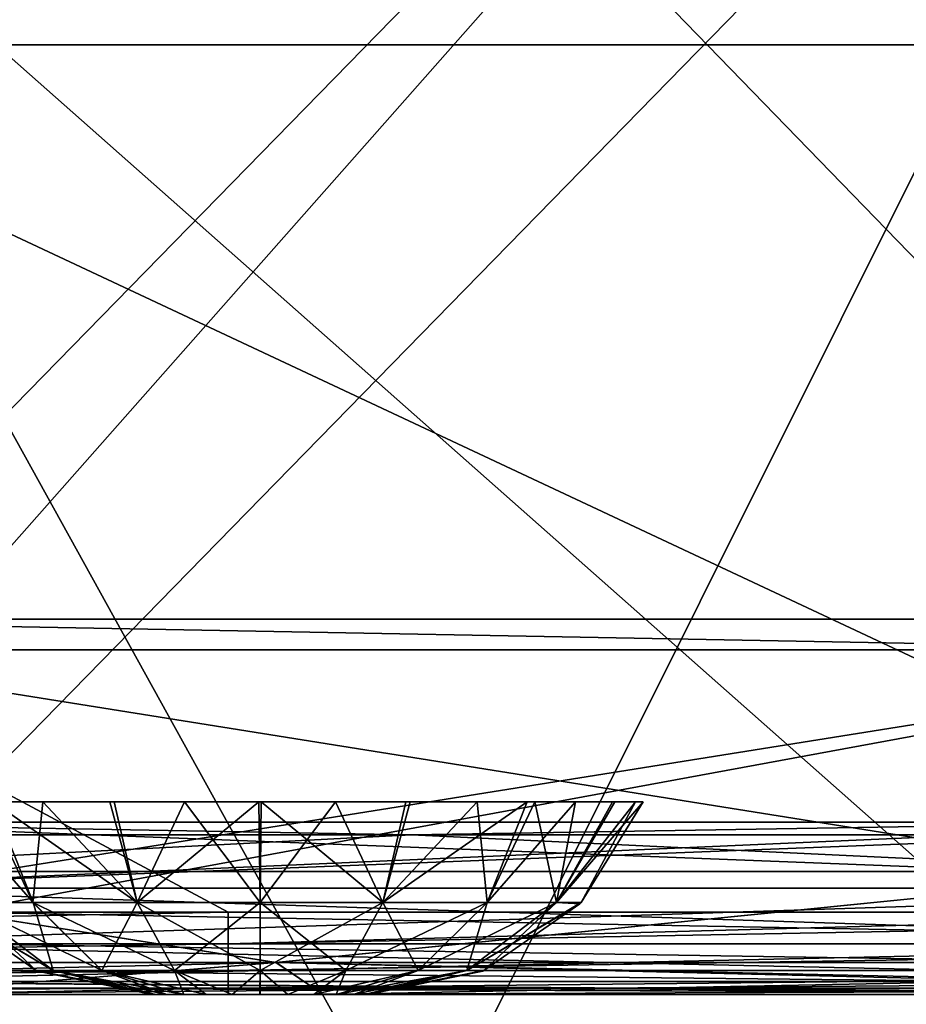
# Model space of a CAD drawing. Header units: millimetres. Extents: x -125 to 125, y -5 to 106.
# Tile 35 of 206: x -84.14 to -79, y -2.06 to 3.66. Entities that reach past the tile are written whole.
import ezdxf

# ---------------------------------------------------------------- set-up
doc = ezdxf.new("R2010")
doc.units = ezdxf.units.MM
doc.header["$LTSCALE"] = 65.185185
for name, color, linetype in [('109', 7, 'CONTINUOUS'), ('110', 7, 'CONTINUOUS'), ('2', 7, 'CONTINUOUS'), ('21', 7, 'CONTINUOUS'), ('213', 7, 'CONTINUOUS'), ('214', 7, 'CONTINUOUS'), ('215', 7, 'CONTINUOUS'), ('244', 7, 'CONTINUOUS'), ('248', 7, 'CONTINUOUS'), ('250', 7, 'CONTINUOUS'), ('251', 7, 'CONTINUOUS'), ('252', 7, 'CONTINUOUS'), ('253', 7, 'CONTINUOUS'), ('254', 7, 'CONTINUOUS'), ('28', 7, 'CONTINUOUS'), ('29', 7, 'CONTINUOUS'), ('37', 7, 'CONTINUOUS'), ('68', 7, 'CONTINUOUS'), ('71', 7, 'CONTINUOUS'), ('76', 7, 'CONTINUOUS'), ('77', 7, 'CONTINUOUS'), ('82', 7, 'CONTINUOUS')]:
    doc.layers.add(name, color=color, linetype=linetype)

msp = doc.modelspace()

# ---------------------------------------------------------------- linework, layer by layer
at = {"layer": '109', "linetype": 'CONTINUOUS'}
for points in [[(-76.9221, 0.1774, -49.9985), (-86.5374, 0.1774, -49.9985), (-86.4779, 10.0268, -49.9125), (-76.9221, 0.1774, -49.9985)], [(-76.8692, 10.0268, -49.9125), (-76.9221, 0.1774, -49.9985), (-86.4779, 10.0268, -49.9125), (-76.8692, 10.0268, -49.9125)], [(-76.9231, 0, -50), (-86.5385, 0, -50), (-86.5374, 0.1774, -49.9985), (-76.9231, 0, -50)], [(-76.9221, 0.1774, -49.9985), (-76.9231, 0, -50), (-86.5374, 0.1774, -49.9985), (-76.9221, 0.1774, -49.9985)]]:
    msp.add_3dface(points, dxfattribs=at)
at = {"layer": '110', "linetype": 'CONTINUOUS'}
for points in [[(-86.5374, 0.1774, 49.9985), (-76.9221, 0.1774, 49.9985), (-86.4779, 10.0268, 49.9125), (-86.5374, 0.1774, 49.9985)], [(-86.4779, 10.0268, 49.9125), (-76.9221, 0.1774, 49.9985), (-76.8692, 10.0268, 49.9125), (-86.4779, 10.0268, 49.9125)], [(-86.5385, 0, 50), (-76.9231, 0, 50), (-86.5374, 0.1774, 49.9985), (-86.5385, 0, 50)], [(-86.5374, 0.1774, 49.9985), (-76.9231, 0, 50), (-76.9221, 0.1774, 49.9985), (-86.5374, 0.1774, 49.9985)]]:
    msp.add_3dface(points, dxfattribs=at)
at = {"layer": '2', "linetype": 'CONTINUOUS'}
for points in [[(-85.7769, -1.5218, 49.8336), (-92.7853, -1.7064, 49.7895), (-82.9356, -1.5218, 49.8336), (-85.7769, -1.5218, 49.8336)], [(-82.9356, -1.5218, 49.8336), (-92.7853, -1.7064, 49.7895), (-82.9356, -1.7064, 49.7895), (-82.9356, -1.5218, 49.8336)], [(-76.2462, -1.5218, 49.8336), (-82.9356, -1.7064, 49.7895), (-73.0858, -1.5218, 49.8336), (-76.2462, -1.5218, 49.8336)], [(-82.9356, -1.5218, 49.8336), (-82.9356, -1.7064, 49.7895), (-76.2462, -1.5218, 49.8336), (-82.9356, -1.5218, 49.8336)], [(-73.0858, -1.5218, 49.8336), (-82.9356, -1.7064, 49.7895), (-73.0858, -1.7064, 49.7895), (-73.0858, -1.5218, 49.8336)], [(-82.9356, -1.7064, 49.7895), (-92.7853, -1.8612, 49.6798), (-82.9356, -1.8612, 49.6798), (-82.9356, -1.7064, 49.7895)], [(-92.7853, -1.7064, 49.7895), (-92.7853, -1.8612, 49.6798), (-82.9356, -1.7064, 49.7895), (-92.7853, -1.7064, 49.7895)], [(-73.0858, -1.7064, 49.7895), (-82.9356, -1.8612, 49.6798), (-73.0858, -1.8612, 49.6798), (-73.0858, -1.7064, 49.7895)], [(-82.9356, -1.7064, 49.7895), (-82.9356, -1.8612, 49.6798), (-73.0858, -1.7064, 49.7895), (-82.9356, -1.7064, 49.7895)], [(-92.7853, -1.8612, 49.6798), (-92.7853, -1.964, 49.5203), (-82.9356, -1.8612, 49.6798), (-92.7853, -1.8612, 49.6798)], [(-82.9356, -1.8612, 49.6798), (-92.7853, -1.964, 49.5203), (-82.9356, -1.964, 49.5203), (-82.9356, -1.8612, 49.6798)], [(-82.9356, -1.8612, 49.6798), (-82.9356, -1.964, 49.5203), (-73.0858, -1.8612, 49.6798), (-82.9356, -1.8612, 49.6798)], [(-73.0858, -1.8612, 49.6798), (-82.9356, -1.964, 49.5203), (-73.0858, -1.964, 49.5203), (-73.0858, -1.8612, 49.6798)], [(-92.7853, -2, 49.334), (-84.9447, -2, 49.334), (-82.9356, -1.964, 49.5203), (-92.7853, -2, 49.334)], [(-92.7853, -1.964, 49.5203), (-92.7853, -2, 49.334), (-82.9356, -1.964, 49.5203), (-92.7853, -1.964, 49.5203)], [(-82.9356, -1.964, 49.5203), (-84.9447, -2, 49.334), (-82.9356, -2, 49.334), (-82.9356, -1.964, 49.5203)], [(-82.9356, -1.964, 49.5203), (-82.9356, -2, 49.334), (-73.0858, -1.964, 49.5203), (-82.9356, -1.964, 49.5203)], [(-82.9356, -2, 49.334), (-75.095, -2, 49.334), (-73.0858, -1.964, 49.5203), (-82.9356, -2, 49.334)]]:
    msp.add_3dface(points, dxfattribs=at)
at = {"layer": '21', "linetype": 'CONTINUOUS'}
for points in [[(-82.6573, -1.8146, 46.6479), (-92.3815, -1.8146, 46.712), (-85.9972, -1.2857, 45.8644), (-82.6573, -1.8146, 46.6479)], [(-77.3976, -1.2857, 45.8115), (-82.6573, -1.8146, 46.6479), (-85.9972, -1.2857, 45.8644), (-77.3976, -1.2857, 45.8115)], [(-72.933, -1.8146, 46.5909), (-82.6573, -1.8146, 46.6479), (-77.3976, -1.2857, 45.8115), (-72.933, -1.8146, 46.5909)], [(-92.3815, -1.8146, 46.712), (-82.6573, -1.8146, 46.6479), (-90.4895, -2, 47.6439), (-92.3815, -1.8146, 46.712)], [(-90.4895, -2, 47.6439), (-82.6573, -1.8146, 46.6479), (-84.9448, -2, 47.6073), (-90.4895, -2, 47.6439)], [(-84.9448, -2, 47.6073), (-82.6573, -1.8146, 46.6479), (-82.3844, -2, 47.5911), (-84.9448, -2, 47.6073)], [(-82.6573, -1.8146, 46.6479), (-72.933, -1.8146, 46.5909), (-82.3844, -2, 47.5911), (-82.6573, -1.8146, 46.6479)], [(-82.3844, -2, 47.5911), (-72.933, -1.8146, 46.5909), (-75.095, -2, 47.5479), (-82.3844, -2, 47.5911)]]:
    msp.add_3dface(points, dxfattribs=at)
at = {"layer": '213', "linetype": 'CONTINUOUS'}
for points in [[(-83.3542, -2, -4.088), (-83.3756, -2, -4.25), (-82.1459, -2, -4.0876), (-83.3542, -2, -4.088)], [(-83.3756, -2, -4.25), (-82.1244, -2, -4.25), (-82.1459, -2, -4.0876), (-83.3756, -2, -4.25)], [(-83.3541, -2, -4.4124), (-82.1244, -2, -4.25), (-83.3756, -2, -4.25), (-83.3541, -2, -4.4124)], [(-83.2917, -2, -3.9372), (-83.3542, -2, -4.088), (-82.1459, -2, -4.0876), (-83.2917, -2, -3.9372)], [(-82.2083, -2, -4.5628), (-82.1458, -2, -4.412), (-83.3541, -2, -4.4124), (-82.2083, -2, -4.5628)], [(-83.2914, -2, -4.5634), (-82.2083, -2, -4.5628), (-83.3541, -2, -4.4124), (-83.2914, -2, -4.5634)], [(-82.1458, -2, -4.412), (-82.1244, -2, -4.25), (-83.3541, -2, -4.4124), (-82.1458, -2, -4.412)], [(-83.1923, -2, -3.8077), (-83.2917, -2, -3.9372), (-82.2086, -2, -3.9366), (-83.1923, -2, -3.8077)], [(-82.2086, -2, -3.9366), (-83.2917, -2, -3.9372), (-82.1459, -2, -4.0876), (-82.2086, -2, -3.9366)], [(-83.192, -2, -4.6927), (-82.3077, -2, -4.6923), (-83.2914, -2, -4.5634), (-83.192, -2, -4.6927)], [(-82.3077, -2, -4.6923), (-82.2083, -2, -4.5628), (-83.2914, -2, -4.5634), (-82.3077, -2, -4.6923)], [(-83.0629, -2, -3.7083), (-83.1923, -2, -3.8077), (-82.308, -2, -3.8073), (-83.0629, -2, -3.7083)], [(-82.308, -2, -3.8073), (-83.1923, -2, -3.8077), (-82.2086, -2, -3.9366), (-82.308, -2, -3.8073)], [(-83.0627, -2, -4.7918), (-82.4371, -2, -4.7917), (-83.192, -2, -4.6927), (-83.0627, -2, -4.7918)], [(-82.4371, -2, -4.7917), (-82.3077, -2, -4.6923), (-83.192, -2, -4.6927), (-82.4371, -2, -4.7917)], [(-82.912, -2, -3.6458), (-83.0629, -2, -3.7083), (-82.4373, -2, -3.7082), (-82.912, -2, -3.6458)], [(-82.4373, -2, -3.7082), (-83.0629, -2, -3.7083), (-82.308, -2, -3.8073), (-82.4373, -2, -3.7082)], [(-82.912, -2, -4.8542), (-82.588, -2, -4.8542), (-83.0627, -2, -4.7918), (-82.912, -2, -4.8542)], [(-82.588, -2, -4.8542), (-82.4371, -2, -4.7917), (-83.0627, -2, -4.7918), (-82.588, -2, -4.8542)], [(-82.7501, -2, -4.8756), (-82.588, -2, -4.8542), (-82.912, -2, -4.8542), (-82.7501, -2, -4.8756)], [(-82.588, -2, -3.6458), (-82.912, -2, -3.6458), (-82.4373, -2, -3.7082), (-82.588, -2, -3.6458)], [(-82.7499, -2, -3.6244), (-82.912, -2, -3.6458), (-82.588, -2, -3.6458), (-82.7499, -2, -3.6244)]]:
    msp.add_3dface(points, dxfattribs=at)
at = {"layer": '214', "linetype": 'CONTINUOUS'}
for points in [[(-84.0666, -1.4667, -5.5667), (-84.4703, -1.4667, -4.9626), (-84.5806, -0.8815, -5.5112), (-84.0666, -1.4667, -5.5667)], [(-84.3003, -0.8815, -5.8432), (-84.0666, -1.4667, -5.5667), (-84.5806, -0.8815, -5.5112), (-84.3003, -0.8815, -5.8432)], [(-83.5962, -0.8814, -6.3057), (-83.4626, -1.4667, -5.9703), (-84.3003, -0.8815, -5.8432), (-83.5962, -0.8814, -6.3057)], [(-83.4626, -1.4667, -5.9703), (-84.0666, -1.4667, -5.5667), (-84.3003, -0.8815, -5.8432), (-83.4626, -1.4667, -5.9703)], [(-82.7571, -0.8814, -6.473), (-83.4626, -1.4667, -5.9703), (-83.5962, -0.8814, -6.3057), (-82.7571, -0.8814, -6.473)], [(-82.75, -1.4667, -6.112), (-83.4626, -1.4667, -5.9703), (-82.7571, -0.8814, -6.473), (-82.75, -1.4667, -6.112)], [(-82.3123, -0.8814, -6.4295), (-82.75, -1.4667, -6.112), (-82.7571, -0.8814, -6.473), (-82.3123, -0.8814, -6.4295)], [(-82.0374, -1.4667, -5.9703), (-82.75, -1.4667, -6.112), (-82.3123, -0.8814, -6.4295), (-82.0374, -1.4667, -5.9703)], [(-81.8794, -0.8814, -6.2954), (-82.0374, -1.4667, -5.9703), (-82.3123, -0.8814, -6.4295), (-81.8794, -0.8814, -6.2954)], [(-81.4333, -1.4667, -5.5667), (-82.0374, -1.4667, -5.9703), (-81.4903, -0.8814, -6.0817), (-81.4333, -1.4667, -5.5667)], [(-81.4903, -0.8814, -6.0817), (-82.0374, -1.4667, -5.9703), (-81.8794, -0.8814, -6.2954), (-81.4903, -0.8814, -6.0817)], [(-81.1569, -0.8814, -5.8005), (-81.4333, -1.4667, -5.5667), (-81.4903, -0.8814, -6.0817), (-81.1569, -0.8814, -5.8005)], [(-81.0297, -1.4667, -4.9626), (-81.4333, -1.4667, -5.5667), (-81.1569, -0.8814, -5.8005), (-81.0297, -1.4667, -4.9626)], [(-80.6923, -0.8815, -5.0914), (-81.0297, -1.4667, -4.9626), (-81.1569, -0.8814, -5.8005), (-80.6923, -0.8815, -5.0914)], [(-80.888, -1.4667, -4.25), (-81.0297, -1.4667, -4.9626), (-80.527, -0.8814, -4.25), (-80.888, -1.4667, -4.25)], [(-80.527, -0.8814, -4.25), (-81.0297, -1.4667, -4.9626), (-80.6923, -0.8815, -5.0914), (-80.527, -0.8814, -4.25)], [(-84.4703, -1.4667, -4.9626), (-84.0482, -1.8613, -4.25), (-84.6045, -1.4746, -4.25), (-84.4703, -1.4667, -4.9626)], [(-83.9494, -1.8613, -4.7468), (-84.0482, -1.8613, -4.25), (-84.4703, -1.4667, -4.9626), (-83.9494, -1.8613, -4.7468)], [(-84.0666, -1.4667, -5.5667), (-83.9494, -1.8613, -4.7468), (-84.4703, -1.4667, -4.9626), (-84.0666, -1.4667, -5.5667)], [(-83.668, -1.8613, -5.168), (-83.9494, -1.8613, -4.7468), (-84.0666, -1.4667, -5.5667), (-83.668, -1.8613, -5.168)], [(-83.4626, -1.4667, -5.9703), (-83.668, -1.8613, -5.168), (-84.0666, -1.4667, -5.5667), (-83.4626, -1.4667, -5.9703)], [(-83.2468, -1.8613, -5.4494), (-83.668, -1.8613, -5.168), (-83.4626, -1.4667, -5.9703), (-83.2468, -1.8613, -5.4494)], [(-82.75, -1.4667, -6.112), (-83.2468, -1.8613, -5.4494), (-83.4626, -1.4667, -5.9703), (-82.75, -1.4667, -6.112)], [(-82.75, -1.8613, -5.5482), (-83.2468, -1.8613, -5.4494), (-82.75, -1.4667, -6.112), (-82.75, -1.8613, -5.5482)], [(-82.0374, -1.4667, -5.9703), (-82.75, -1.8613, -5.5482), (-82.75, -1.4667, -6.112), (-82.0374, -1.4667, -5.9703)], [(-82.2532, -1.8613, -5.4494), (-82.75, -1.8613, -5.5482), (-82.0374, -1.4667, -5.9703), (-82.2532, -1.8613, -5.4494)], [(-81.4333, -1.4667, -5.5667), (-82.2532, -1.8613, -5.4494), (-82.0374, -1.4667, -5.9703), (-81.4333, -1.4667, -5.5667)], [(-81.832, -1.8613, -5.168), (-82.2532, -1.8613, -5.4494), (-81.4333, -1.4667, -5.5667), (-81.832, -1.8613, -5.168)], [(-81.0297, -1.4667, -4.9626), (-81.832, -1.8613, -5.168), (-81.4333, -1.4667, -5.5667), (-81.0297, -1.4667, -4.9626)], [(-81.5506, -1.8613, -4.7468), (-81.832, -1.8613, -5.168), (-81.0297, -1.4667, -4.9626), (-81.5506, -1.8613, -4.7468)], [(-80.888, -1.4667, -4.25), (-81.5506, -1.8613, -4.7468), (-81.0297, -1.4667, -4.9626), (-80.888, -1.4667, -4.25)], [(-80.8955, -1.4746, -4.25), (-81.5506, -1.8613, -4.7468), (-80.888, -1.4667, -4.25), (-80.8955, -1.4746, -4.25)], [(-81.4518, -1.8613, -4.25), (-81.5506, -1.8613, -4.7468), (-80.8955, -1.4746, -4.25), (-81.4518, -1.8613, -4.25)], [(-84.0482, -1.8613, -4.25), (-83.9494, -1.8613, -4.7468), (-84.0416, -1.8641, -4.25), (-84.0482, -1.8613, -4.25)], [(-83.9494, -1.8613, -4.7468), (-83.3756, -2, -4.25), (-84.0416, -1.8641, -4.25), (-83.9494, -1.8613, -4.7468)], [(-83.3541, -2, -4.4124), (-83.3756, -2, -4.25), (-83.9494, -1.8613, -4.7468), (-83.3541, -2, -4.4124)], [(-83.668, -1.8613, -5.168), (-83.2914, -2, -4.5634), (-83.9494, -1.8613, -4.7468), (-83.668, -1.8613, -5.168)], [(-83.2914, -2, -4.5634), (-83.3541, -2, -4.4124), (-83.9494, -1.8613, -4.7468), (-83.2914, -2, -4.5634)], [(-83.192, -2, -4.6927), (-83.2914, -2, -4.5634), (-83.668, -1.8613, -5.168), (-83.192, -2, -4.6927)], [(-83.2468, -1.8613, -5.4494), (-83.192, -2, -4.6927), (-83.668, -1.8613, -5.168), (-83.2468, -1.8613, -5.4494)], [(-83.0627, -2, -4.7918), (-83.192, -2, -4.6927), (-83.2468, -1.8613, -5.4494), (-83.0627, -2, -4.7918)], [(-82.75, -1.8613, -5.5482), (-82.912, -2, -4.8542), (-83.2468, -1.8613, -5.4494), (-82.75, -1.8613, -5.5482)], [(-82.912, -2, -4.8542), (-83.0627, -2, -4.7918), (-83.2468, -1.8613, -5.4494), (-82.912, -2, -4.8542)], [(-82.7501, -2, -4.8756), (-82.912, -2, -4.8542), (-82.75, -1.8613, -5.5482), (-82.7501, -2, -4.8756)], [(-82.588, -2, -4.8542), (-82.7501, -2, -4.8756), (-82.75, -1.8613, -5.5482), (-82.588, -2, -4.8542)], [(-82.2532, -1.8613, -5.4494), (-82.588, -2, -4.8542), (-82.75, -1.8613, -5.5482), (-82.2532, -1.8613, -5.4494)], [(-82.4371, -2, -4.7917), (-82.588, -2, -4.8542), (-82.2532, -1.8613, -5.4494), (-82.4371, -2, -4.7917)], [(-81.832, -1.8613, -5.168), (-82.4371, -2, -4.7917), (-82.2532, -1.8613, -5.4494), (-81.832, -1.8613, -5.168)], [(-82.3077, -2, -4.6923), (-82.4371, -2, -4.7917), (-81.832, -1.8613, -5.168), (-82.3077, -2, -4.6923)], [(-81.5506, -1.8613, -4.7468), (-82.3077, -2, -4.6923), (-81.832, -1.8613, -5.168), (-81.5506, -1.8613, -4.7468)], [(-82.2083, -2, -4.5628), (-82.3077, -2, -4.6923), (-81.5506, -1.8613, -4.7468), (-82.2083, -2, -4.5628)], [(-82.1458, -2, -4.412), (-82.2083, -2, -4.5628), (-81.5506, -1.8613, -4.7468), (-82.1458, -2, -4.412)], [(-81.4518, -1.8613, -4.25), (-82.1458, -2, -4.412), (-81.5506, -1.8613, -4.7468), (-81.4518, -1.8613, -4.25)], [(-81.4584, -1.8641, -4.25), (-82.1458, -2, -4.412), (-81.4518, -1.8613, -4.25), (-81.4584, -1.8641, -4.25)], [(-82.1244, -2, -4.25), (-82.1458, -2, -4.412), (-81.4584, -1.8641, -4.25), (-82.1244, -2, -4.25)]]:
    msp.add_3dface(points, dxfattribs=at)
at = {"layer": '215', "linetype": 'CONTINUOUS'}
for points in [[(-84.4704, -1.4666, -3.5374), (-84.0667, -1.4666, -2.9333), (-84.3431, -0.8814, -2.6995), (-84.4704, -1.4666, -3.5374)], [(-84.3431, -0.8814, -2.6995), (-84.0667, -1.4666, -2.9333), (-84.0097, -0.8814, -2.4183), (-84.3431, -0.8814, -2.6995)], [(-84.0667, -1.4666, -2.9333), (-83.4626, -1.4666, -2.5297), (-84.0097, -0.8814, -2.4183), (-84.0667, -1.4666, -2.9333)], [(-84.0097, -0.8814, -2.4183), (-83.4626, -1.4666, -2.5297), (-83.6206, -0.8814, -2.2046), (-84.0097, -0.8814, -2.4183)], [(-83.6206, -0.8814, -2.2046), (-83.4626, -1.4666, -2.5297), (-83.1877, -0.8814, -2.0705), (-83.6206, -0.8814, -2.2046)], [(-83.4626, -1.4666, -2.5297), (-82.75, -1.4666, -2.3879), (-83.1877, -0.8814, -2.0705), (-83.4626, -1.4666, -2.5297)], [(-83.1877, -0.8814, -2.0705), (-82.75, -1.4666, -2.3879), (-82.7429, -0.8814, -2.027), (-83.1877, -0.8814, -2.0705)], [(-82.75, -1.4666, -2.3879), (-82.0374, -1.4666, -2.5296), (-82.7429, -0.8814, -2.027), (-82.75, -1.4666, -2.3879)], [(-82.7429, -0.8814, -2.027), (-82.0374, -1.4666, -2.5296), (-81.9038, -0.8814, -2.1943), (-82.7429, -0.8814, -2.027)], [(-81.9038, -0.8814, -2.1943), (-82.0374, -1.4666, -2.5296), (-81.1997, -0.8815, -2.6568), (-81.9038, -0.8814, -2.1943)], [(-82.0374, -1.4666, -2.5296), (-81.4333, -1.4666, -2.9333), (-81.1997, -0.8815, -2.6568), (-82.0374, -1.4666, -2.5296)], [(-81.4333, -1.4666, -2.9333), (-81.0297, -1.4666, -3.5374), (-80.9194, -0.8815, -2.9888), (-81.4333, -1.4666, -2.9333)], [(-81.1997, -0.8815, -2.6568), (-81.4333, -1.4666, -2.9333), (-80.9194, -0.8815, -2.9888), (-81.1997, -0.8815, -2.6568)], [(-80.7057, -0.8815, -3.3766), (-81.0297, -1.4666, -3.5374), (-80.5719, -0.8815, -3.8052), (-80.7057, -0.8815, -3.3766)], [(-81.0297, -1.4666, -3.5374), (-80.888, -1.4667, -4.25), (-80.5719, -0.8815, -3.8052), (-81.0297, -1.4666, -3.5374)], [(-80.9194, -0.8815, -2.9888), (-81.0297, -1.4666, -3.5374), (-80.7057, -0.8815, -3.3766), (-80.9194, -0.8815, -2.9888)], [(-80.888, -1.4667, -4.25), (-80.527, -0.8814, -4.25), (-80.5719, -0.8815, -3.8052), (-80.888, -1.4667, -4.25)], [(-84.612, -1.4667, -4.25), (-83.9494, -1.8612, -3.7532), (-84.4704, -1.4666, -3.5374), (-84.612, -1.4667, -4.25)], [(-84.612, -1.4667, -4.25), (-84.6045, -1.4746, -4.25), (-83.9494, -1.8612, -3.7532), (-84.612, -1.4667, -4.25)], [(-84.6045, -1.4746, -4.25), (-84.0482, -1.8613, -4.25), (-83.9494, -1.8612, -3.7532), (-84.6045, -1.4746, -4.25)], [(-83.9494, -1.8612, -3.7532), (-83.668, -1.8612, -3.332), (-84.4704, -1.4666, -3.5374), (-83.9494, -1.8612, -3.7532)], [(-84.4704, -1.4666, -3.5374), (-83.668, -1.8612, -3.332), (-84.0667, -1.4666, -2.9333), (-84.4704, -1.4666, -3.5374)], [(-83.668, -1.8612, -3.332), (-83.2468, -1.8612, -3.0506), (-84.0667, -1.4666, -2.9333), (-83.668, -1.8612, -3.332)], [(-84.0667, -1.4666, -2.9333), (-83.2468, -1.8612, -3.0506), (-83.4626, -1.4666, -2.5297), (-84.0667, -1.4666, -2.9333)], [(-83.2468, -1.8612, -3.0506), (-82.75, -1.8612, -2.9517), (-83.4626, -1.4666, -2.5297), (-83.2468, -1.8612, -3.0506)], [(-83.4626, -1.4666, -2.5297), (-82.75, -1.8612, -2.9517), (-82.75, -1.4666, -2.3879), (-83.4626, -1.4666, -2.5297)], [(-82.75, -1.8612, -2.9517), (-82.2532, -1.8612, -3.0506), (-82.75, -1.4666, -2.3879), (-82.75, -1.8612, -2.9517)], [(-82.75, -1.4666, -2.3879), (-82.2532, -1.8612, -3.0506), (-82.0374, -1.4666, -2.5296), (-82.75, -1.4666, -2.3879)], [(-82.2532, -1.8612, -3.0506), (-81.832, -1.8612, -3.332), (-82.0374, -1.4666, -2.5296), (-82.2532, -1.8612, -3.0506)], [(-82.0374, -1.4666, -2.5296), (-81.832, -1.8612, -3.332), (-81.4333, -1.4666, -2.9333), (-82.0374, -1.4666, -2.5296)], [(-81.832, -1.8612, -3.332), (-81.5506, -1.8612, -3.7532), (-81.4333, -1.4666, -2.9333), (-81.832, -1.8612, -3.332)], [(-81.4333, -1.4666, -2.9333), (-81.5506, -1.8612, -3.7532), (-81.0297, -1.4666, -3.5374), (-81.4333, -1.4666, -2.9333)], [(-81.5506, -1.8612, -3.7532), (-81.4518, -1.8613, -4.25), (-81.0297, -1.4666, -3.5374), (-81.5506, -1.8612, -3.7532)], [(-81.4518, -1.8613, -4.25), (-80.8955, -1.4746, -4.25), (-81.0297, -1.4666, -3.5374), (-81.4518, -1.8613, -4.25)], [(-80.8955, -1.4746, -4.25), (-80.888, -1.4667, -4.25), (-81.0297, -1.4666, -3.5374), (-80.8955, -1.4746, -4.25)], [(-84.0482, -1.8613, -4.25), (-83.3542, -2, -4.088), (-83.9494, -1.8612, -3.7532), (-84.0482, -1.8613, -4.25)], [(-83.3756, -2, -4.25), (-84.0482, -1.8613, -4.25), (-84.0416, -1.8641, -4.25), (-83.3756, -2, -4.25)], [(-83.3756, -2, -4.25), (-83.3542, -2, -4.088), (-84.0482, -1.8613, -4.25), (-83.3756, -2, -4.25)], [(-83.9494, -1.8612, -3.7532), (-83.1923, -2, -3.8077), (-83.668, -1.8612, -3.332), (-83.9494, -1.8612, -3.7532)], [(-83.2917, -2, -3.9372), (-83.1923, -2, -3.8077), (-83.9494, -1.8612, -3.7532), (-83.2917, -2, -3.9372)], [(-83.3542, -2, -4.088), (-83.2917, -2, -3.9372), (-83.9494, -1.8612, -3.7532), (-83.3542, -2, -4.088)], [(-83.668, -1.8612, -3.332), (-83.0629, -2, -3.7083), (-83.2468, -1.8612, -3.0506), (-83.668, -1.8612, -3.332)], [(-83.1923, -2, -3.8077), (-83.0629, -2, -3.7083), (-83.668, -1.8612, -3.332), (-83.1923, -2, -3.8077)], [(-83.2468, -1.8612, -3.0506), (-82.912, -2, -3.6458), (-82.75, -1.8612, -2.9517), (-83.2468, -1.8612, -3.0506)], [(-83.0629, -2, -3.7083), (-82.912, -2, -3.6458), (-83.2468, -1.8612, -3.0506), (-83.0629, -2, -3.7083)], [(-82.912, -2, -3.6458), (-82.7499, -2, -3.6244), (-82.75, -1.8612, -2.9517), (-82.912, -2, -3.6458)], [(-82.7499, -2, -3.6244), (-82.588, -2, -3.6458), (-82.75, -1.8612, -2.9517), (-82.7499, -2, -3.6244)], [(-82.75, -1.8612, -2.9517), (-82.588, -2, -3.6458), (-82.2532, -1.8612, -3.0506), (-82.75, -1.8612, -2.9517)], [(-82.588, -2, -3.6458), (-82.4373, -2, -3.7082), (-82.2532, -1.8612, -3.0506), (-82.588, -2, -3.6458)], [(-82.4373, -2, -3.7082), (-82.308, -2, -3.8073), (-82.2532, -1.8612, -3.0506), (-82.4373, -2, -3.7082)], [(-82.308, -2, -3.8073), (-82.2086, -2, -3.9366), (-81.832, -1.8612, -3.332), (-82.308, -2, -3.8073)], [(-82.2532, -1.8612, -3.0506), (-82.308, -2, -3.8073), (-81.832, -1.8612, -3.332), (-82.2532, -1.8612, -3.0506)], [(-82.2086, -2, -3.9366), (-82.1459, -2, -4.0876), (-81.5506, -1.8612, -3.7532), (-82.2086, -2, -3.9366)], [(-81.832, -1.8612, -3.332), (-82.2086, -2, -3.9366), (-81.5506, -1.8612, -3.7532), (-81.832, -1.8612, -3.332)], [(-82.1459, -2, -4.0876), (-82.1244, -2, -4.25), (-81.5506, -1.8612, -3.7532), (-82.1459, -2, -4.0876)], [(-82.1244, -2, -4.25), (-81.4584, -1.8641, -4.25), (-81.5506, -1.8612, -3.7532), (-82.1244, -2, -4.25)], [(-81.4584, -1.8641, -4.25), (-81.4518, -1.8613, -4.25), (-81.5506, -1.8612, -3.7532), (-81.4584, -1.8641, -4.25)]]:
    msp.add_3dface(points, dxfattribs=at)
at = {"layer": '244', "linetype": 'CONTINUOUS'}
for points in [[(-86.5385, 6.8399, -55.5), (-76.9231, 6.8399, -55.5), (-86.5385, -3, -55.5), (-86.5385, 6.8399, -55.5)], [(-86.5385, -3, -55.5), (-76.9231, 6.8399, -55.5), (-81.8356, -3, -55.5), (-86.5385, -3, -55.5)], [(-81.8356, -3, -55.5), (-76.9231, 6.8399, -55.5), (-76.9231, -3, -55.5), (-81.8356, -3, -55.5)]]:
    msp.add_3dface(points, dxfattribs=at)
at = {"layer": '248', "linetype": 'CONTINUOUS'}
for points in [[(-81.8356, -3, 55.5), (-76.9231, -3, 55.5), (-86.5385, 5.512, 55.5), (-81.8356, -3, 55.5)], [(-86.5385, -3, 55.5), (-81.8356, -3, 55.5), (-86.5385, 5.512, 55.5), (-86.5385, -3, 55.5)], [(-86.5385, 5.512, 55.5), (-76.9231, -3, 55.5), (-76.9231, 5.512, 55.5), (-86.5385, 5.512, 55.5)]]:
    msp.add_3dface(points, dxfattribs=at)
at = {"layer": '250', "linetype": 'CONTINUOUS'}
for points in [[(-86.5385, 3.512, -52.5), (-76.9231, 3.512, -52.5), (-86.5385, 13.3618, -52.5), (-86.5385, 3.512, -52.5)], [(-86.5385, 13.3618, -52.5), (-76.9231, 3.512, -52.5), (-76.9231, 13.3618, -52.5), (-86.5385, 13.3618, -52.5)], [(-76.9231, 3.512, -52.5), (-86.5385, 3.512, -52.5), (-76.9231, -1, -52.5), (-76.9231, 3.512, -52.5)], [(-76.9231, -1, -52.5), (-86.5385, 3.512, -52.5), (-85.6107, -1, -52.5), (-76.9231, -1, -52.5)]]:
    msp.add_3dface(points, dxfattribs=at)
at = {"layer": '251', "linetype": 'CONTINUOUS'}
for points in [[(-75.7609, -1, -52.5), (-76.9231, -1, -52.5), (-85.6107, -1.3827, -52.4239), (-75.7609, -1, -52.5)], [(-75.7609, -1.3827, -52.4239), (-75.7609, -1, -52.5), (-85.6107, -1.3827, -52.4239), (-75.7609, -1.3827, -52.4239)], [(-76.9231, -1, -52.5), (-85.6107, -1, -52.5), (-85.6107, -1.3827, -52.4239), (-76.9231, -1, -52.5)], [(-85.6107, -1.7071, -52.2071), (-75.7609, -1.3827, -52.4239), (-85.6107, -1.3827, -52.4239), (-85.6107, -1.7071, -52.2071)], [(-75.7609, -1.7071, -52.2071), (-75.7609, -1.3827, -52.4239), (-85.6107, -1.7071, -52.2071), (-75.7609, -1.7071, -52.2071)], [(-85.6107, -1.9239, -51.8827), (-75.7609, -1.7071, -52.2071), (-85.6107, -1.7071, -52.2071), (-85.6107, -1.9239, -51.8827)], [(-75.7609, -1.9239, -51.8827), (-75.7609, -1.7071, -52.2071), (-85.6107, -1.9239, -51.8827), (-75.7609, -1.9239, -51.8827)], [(-85.6107, -2, -51.5), (-75.7609, -1.9239, -51.8827), (-85.6107, -1.9239, -51.8827), (-85.6107, -2, -51.5)], [(-76.9231, -2, -51.5), (-75.7609, -1.9239, -51.8827), (-85.6107, -2, -51.5), (-76.9231, -2, -51.5)]]:
    msp.add_3dface(points, dxfattribs=at)
at = {"layer": '252', "linetype": 'CONTINUOUS'}
for points in [[(-90.929, -2, 37.1382), (-86.5385, -2, 46.988), (-81.3575, -2, 37.1382), (-90.929, -2, 37.1382)], [(-90.929, -2, 37.1382), (-81.3575, -2, 37.1382), (-86.5385, -2, 27.2884), (-90.929, -2, 37.1382)], [(-86.4849, -2, -12.1107), (-87.258, -2, -2.2609), (-77.8224, -2, -2.2609), (-86.4849, -2, -12.1107)], [(-87.258, -2, -2.2609), (-86.9885, -2, 7.5888), (-77.8224, -2, -2.2609), (-87.258, -2, -2.2609)], [(-87.1248, -2, 17.4386), (-86.5385, -2, 27.2884), (-77.656, -2, 17.4386), (-87.1248, -2, 17.4386)], [(-87.1248, -2, 17.4386), (-77.656, -2, 17.4386), (-86.9885, -2, 7.5888), (-87.1248, -2, 17.4386)], [(-86.9885, -2, 7.5888), (-77.656, -2, 17.4386), (-77.4856, -2, 7.5888), (-86.9885, -2, 7.5888)], [(-86.9885, -2, 7.5888), (-77.4856, -2, 7.5888), (-77.8224, -2, -2.2609), (-86.9885, -2, 7.5888)], [(-85.6107, -2, 51.5), (-76.9231, -2, 51.5), (-86.5385, -2, 46.988), (-85.6107, -2, 51.5)], [(-86.5385, -2, 46.988), (-76.9231, -2, 51.5), (-76.9231, -2, 46.988), (-86.5385, -2, 46.988)], [(-86.5385, -2, 46.988), (-76.9231, -2, 46.988), (-81.3575, -2, 37.1382), (-86.5385, -2, 46.988)], [(-86.5385, -2, 27.2884), (-76.9231, -2, 27.2884), (-77.656, -2, 17.4386), (-86.5385, -2, 27.2884)], [(-86.5385, -2, 27.2884), (-81.3575, -2, 37.1382), (-76.9231, -2, 27.2884), (-86.5385, -2, 27.2884)], [(-85.6107, -2, -51.5), (-86.5385, -2, -51.5), (-76.9231, -2, -41.6601), (-85.6107, -2, -51.5)], [(-76.9231, -2, -41.6601), (-86.5385, -2, -51.5), (-86.5385, -2, -41.6601), (-76.9231, -2, -41.6601)], [(-86.5385, -2, -41.6601), (-86.5385, -2, -31.8103), (-76.9231, -2, -31.8103), (-86.5385, -2, -41.6601)], [(-76.9231, -2, -41.6601), (-86.5385, -2, -41.6601), (-76.9231, -2, -31.8103), (-76.9231, -2, -41.6601)], [(-86.5385, -2, -21.9605), (-86.4849, -2, -12.1107), (-76.9231, -2, -21.9605), (-86.5385, -2, -21.9605)], [(-86.5385, -2, -31.8103), (-76.9231, -2, -21.9605), (-76.9231, -2, -31.8103), (-86.5385, -2, -31.8103)], [(-86.5385, -2, -21.9605), (-76.9231, -2, -21.9605), (-86.5385, -2, -31.8103), (-86.5385, -2, -21.9605)], [(-76.8561, -2, -12.1107), (-86.4849, -2, -12.1107), (-77.8224, -2, -2.2609), (-76.8561, -2, -12.1107)], [(-86.4849, -2, -12.1107), (-76.8561, -2, -12.1107), (-76.9231, -2, -21.9605), (-86.4849, -2, -12.1107)], [(-76.9231, -2, -51.5), (-85.6107, -2, -51.5), (-76.9231, -2, -41.6601), (-76.9231, -2, -51.5)], [(-81.3575, -2, 37.1382), (-76.9231, -2, 46.988), (-71.786, -2, 37.1382), (-81.3575, -2, 37.1382)], [(-81.3575, -2, 37.1382), (-71.786, -2, 37.1382), (-76.9231, -2, 27.2884), (-81.3575, -2, 37.1382)]]:
    msp.add_3dface(points, dxfattribs=at)
at = {"layer": '253', "linetype": 'CONTINUOUS'}
for points in [[(-85.6107, -1, 52.5), (-75.7609, -1.3827, 52.4239), (-85.6107, -1.3827, 52.4239), (-85.6107, -1, 52.5)], [(-76.9231, -1, 52.5), (-75.7609, -1.3827, 52.4239), (-85.6107, -1, 52.5), (-76.9231, -1, 52.5)], [(-85.6107, -1.3827, 52.4239), (-75.7609, -1.7071, 52.2071), (-85.6107, -1.7071, 52.2071), (-85.6107, -1.3827, 52.4239)], [(-75.7609, -1.3827, 52.4239), (-75.7609, -1.7071, 52.2071), (-85.6107, -1.3827, 52.4239), (-75.7609, -1.3827, 52.4239)], [(-85.6107, -1.7071, 52.2071), (-75.7609, -1.9239, 51.8827), (-85.6107, -1.9239, 51.8827), (-85.6107, -1.7071, 52.2071)], [(-75.7609, -1.7071, 52.2071), (-75.7609, -1.9239, 51.8827), (-85.6107, -1.7071, 52.2071), (-75.7609, -1.7071, 52.2071)], [(-76.9231, -2, 51.5), (-85.6107, -2, 51.5), (-85.6107, -1.9239, 51.8827), (-76.9231, -2, 51.5)], [(-75.7609, -1.9239, 51.8827), (-75.7609, -2, 51.5), (-85.6107, -1.9239, 51.8827), (-75.7609, -1.9239, 51.8827)], [(-75.7609, -2, 51.5), (-76.9231, -2, 51.5), (-85.6107, -1.9239, 51.8827), (-75.7609, -2, 51.5)]]:
    msp.add_3dface(points, dxfattribs=at)
at = {"layer": '254', "linetype": 'CONTINUOUS'}
for points in [[(-86.5385, -1, 52.5), (-86.5385, 8.8399, 52.5), (-76.9231, 8.8399, 52.5), (-86.5385, -1, 52.5)], [(-85.6107, -1, 52.5), (-86.5385, -1, 52.5), (-76.9231, 8.8399, 52.5), (-85.6107, -1, 52.5)], [(-76.9231, -1, 52.5), (-85.6107, -1, 52.5), (-76.9231, 8.8399, 52.5), (-76.9231, -1, 52.5)]]:
    msp.add_3dface(points, dxfattribs=at)
at = {"layer": '28', "linetype": 'CONTINUOUS'}
for points in [[(-91.5031, -1.0742, -45.5793), (-81.8713, -1.0742, -45.5164), (-86.0017, -1, -45.1645), (-91.5031, -1.0742, -45.5793)], [(-86.0017, -1, -45.1645), (-81.8713, -1.0742, -45.5164), (-77.4016, -1, -45.1116), (-86.0017, -1, -45.1645)], [(-81.8713, -1.0742, -45.5164), (-72.2395, -1.0742, -45.4605), (-77.4016, -1, -45.1116), (-81.8713, -1.0742, -45.5164)], [(-81.8713, -1.0742, -45.5164), (-91.5031, -1.0742, -45.5793), (-85.9972, -1.2857, -45.8644), (-81.8713, -1.0742, -45.5164)], [(-77.3976, -1.2857, -45.8115), (-81.8713, -1.0742, -45.5164), (-85.9972, -1.2857, -45.8644), (-77.3976, -1.2857, -45.8115)], [(-72.2395, -1.0742, -45.4605), (-81.8713, -1.0742, -45.5164), (-77.3976, -1.2857, -45.8115), (-72.2395, -1.0742, -45.4605)]]:
    msp.add_3dface(points, dxfattribs=at)
at = {"layer": '29', "linetype": 'CONTINUOUS'}
for points in [[(-85.9972, -1.2857, -45.8644), (-92.3815, -1.8146, -46.712), (-82.6572, -1.8146, -46.6479), (-85.9972, -1.2857, -45.8644)], [(-77.3976, -1.2857, -45.8115), (-85.9972, -1.2857, -45.8644), (-82.6572, -1.8146, -46.6479), (-77.3976, -1.2857, -45.8115)], [(-77.3976, -1.2857, -45.8115), (-82.6572, -1.8146, -46.6479), (-72.933, -1.8146, -46.5909), (-77.3976, -1.2857, -45.8115)], [(-92.3815, -1.8146, -46.712), (-84.9448, -2, -47.6073), (-82.6572, -1.8146, -46.6479), (-92.3815, -1.8146, -46.712)], [(-84.9448, -2, -47.6073), (-82.3844, -2, -47.5911), (-82.6572, -1.8146, -46.6479), (-84.9448, -2, -47.6073)], [(-82.3844, -2, -47.5911), (-75.095, -2, -47.5479), (-82.6572, -1.8146, -46.6479), (-82.3844, -2, -47.5911)], [(-82.6572, -1.8146, -46.6479), (-74.2793, -2, -47.5433), (-72.933, -1.8146, -46.5909), (-82.6572, -1.8146, -46.6479)], [(-75.095, -2, -47.5479), (-74.2793, -2, -47.5433), (-82.6572, -1.8146, -46.6479), (-75.095, -2, -47.5479)]]:
    msp.add_3dface(points, dxfattribs=at)
at = {"layer": '37', "linetype": 'CONTINUOUS'}
for points in [[(-84.5107, -1.5218, -49.8336), (-74.6609, -1.7064, -49.7895), (-84.5107, -1.7064, -49.7895), (-84.5107, -1.5218, -49.8336)], [(-76.2462, -1.5218, -49.8336), (-74.6609, -1.7064, -49.7895), (-84.5107, -1.5218, -49.8336), (-76.2462, -1.5218, -49.8336)], [(-74.6609, -1.7064, -49.7895), (-74.6609, -1.8612, -49.6798), (-84.5107, -1.7064, -49.7895), (-74.6609, -1.7064, -49.7895)], [(-84.5107, -1.7064, -49.7895), (-74.6609, -1.8612, -49.6798), (-84.5107, -1.8612, -49.6798), (-84.5107, -1.7064, -49.7895)], [(-74.6609, -1.8612, -49.6798), (-74.6609, -1.964, -49.5203), (-84.5107, -1.8612, -49.6798), (-74.6609, -1.8612, -49.6798)], [(-84.5107, -1.8612, -49.6798), (-74.6609, -1.964, -49.5203), (-84.5107, -1.964, -49.5203), (-84.5107, -1.8612, -49.6798)], [(-84.5107, -2, -49.334), (-84.5107, -1.964, -49.5203), (-75.095, -2, -49.334), (-84.5107, -2, -49.334)], [(-84.5107, -1.964, -49.5203), (-74.6609, -2, -49.334), (-75.095, -2, -49.334), (-84.5107, -1.964, -49.5203)], [(-74.6609, -1.964, -49.5203), (-74.6609, -2, -49.334), (-84.5107, -1.964, -49.5203), (-74.6609, -1.964, -49.5203)]]:
    msp.add_3dface(points, dxfattribs=at)
at = {"layer": '68', "linetype": 'CONTINUOUS'}
for points in [[(-85.7769, -1.5218, 49.8336), (-82.9356, -1.5218, 49.8336), (-85.7769, 0, 49.9), (-85.7769, -1.5218, 49.8336)], [(-82.9356, -1.5218, 49.8336), (-76.2462, -1.5218, 49.8336), (-85.7769, 0, 49.9), (-82.9356, -1.5218, 49.8336)], [(-85.7769, 0, 49.9), (-76.2462, -1.5218, 49.8336), (-76.2462, 0, 49.9), (-85.7769, 0, 49.9)]]:
    msp.add_3dface(points, dxfattribs=at)
at = {"layer": '71', "linetype": 'CONTINUOUS'}
for points in [[(-75.095, -2, 49.334), (-84.9448, -2, 47.6073), (-82.3844, -2, 47.5911), (-75.095, -2, 49.334)], [(-82.9356, -2, 49.334), (-84.9447, -2, 49.334), (-84.9448, -2, 47.6073), (-82.9356, -2, 49.334)], [(-75.095, -2, 49.334), (-82.9356, -2, 49.334), (-84.9448, -2, 47.6073), (-75.095, -2, 49.334)], [(-84.9448, -2, -47.6073), (-84.9447, -2, -49.334), (-82.3844, -2, -47.5911), (-84.9448, -2, -47.6073)], [(-75.095, -2, -47.5479), (-82.3844, -2, -47.5911), (-84.9447, -2, -49.334), (-75.095, -2, -47.5479)], [(-84.5107, -2, -49.334), (-75.095, -2, -47.5479), (-84.9447, -2, -49.334), (-84.5107, -2, -49.334)], [(-75.095, -2, -47.5479), (-84.5107, -2, -49.334), (-75.095, -2, -49.334), (-75.095, -2, -47.5479)], [(-75.095, -2, 49.334), (-82.3844, -2, 47.5911), (-75.095, -2, 47.5479), (-75.095, -2, 49.334)]]:
    msp.add_3dface(points, dxfattribs=at)
at = {"layer": '76', "linetype": 'CONTINUOUS'}
for points in [[(-81.8713, -1.0742, 45.5164), (-91.5031, -1.0742, 45.5793), (-86.0017, -1, 45.1645), (-81.8713, -1.0742, 45.5164)], [(-77.4016, -1, 45.1116), (-81.8713, -1.0742, 45.5164), (-86.0017, -1, 45.1645), (-77.4016, -1, 45.1116)], [(-72.2395, -1.0742, 45.4605), (-81.8713, -1.0742, 45.5164), (-77.4016, -1, 45.1116), (-72.2395, -1.0742, 45.4605)], [(-81.8713, -1.0742, 45.5164), (-85.9972, -1.2857, 45.8644), (-91.5031, -1.0742, 45.5793), (-81.8713, -1.0742, 45.5164)], [(-77.3976, -1.2857, 45.8115), (-85.9972, -1.2857, 45.8644), (-81.8713, -1.0742, 45.5164), (-77.3976, -1.2857, 45.8115)], [(-72.2395, -1.0742, 45.4605), (-77.3976, -1.2857, 45.8115), (-81.8713, -1.0742, 45.5164), (-72.2395, -1.0742, 45.4605)]]:
    msp.add_3dface(points, dxfattribs=at)
at = {"layer": '77', "linetype": 'CONTINUOUS'}
for points in [[(-81.8422, -1, 43.2063), (-86.0017, -1, 45.1645), (-91.4706, -1, 43.2063), (-81.8422, -1, 43.2063)], [(-81.8422, -1, 43.2063), (-91.4706, -1, 43.2063), (-91.3281, -1, 33.3565), (-81.8422, -1, 43.2063)], [(-81.7387, -1, -35.5919), (-91.2414, -1, -25.7421), (-91.355, -1, -35.5919), (-81.7387, -1, -35.5919)], [(-86.0017, -1, -45.1645), (-81.7387, -1, -35.5919), (-91.355, -1, -35.5919), (-86.0017, -1, -45.1645)], [(-81.7146, -1, 33.3565), (-91.3281, -1, 33.3565), (-91.2221, -1, 23.5068), (-81.7146, -1, 33.3565)], [(-81.7146, -1, 33.3565), (-81.8422, -1, 43.2063), (-91.3281, -1, 33.3565), (-81.7146, -1, 33.3565)], [(-81.637, -1, -25.7421), (-91.1643, -1, -15.8924), (-91.2414, -1, -25.7421), (-81.637, -1, -25.7421)], [(-81.637, -1, -25.7421), (-91.2414, -1, -25.7421), (-81.7387, -1, -35.5919), (-81.637, -1, -25.7421)], [(-81.6198, -1, 23.5068), (-81.7146, -1, 33.3565), (-91.2221, -1, 23.5068), (-81.6198, -1, 23.5068)], [(-81.6198, -1, 23.5068), (-91.2221, -1, 23.5068), (-91.1527, -1, 13.657), (-81.6198, -1, 23.5068)], [(-81.568, -1, -15.8924), (-91.1643, -1, -15.8924), (-81.637, -1, -25.7421), (-81.568, -1, -15.8924)], [(-81.568, -1, -15.8924), (-91.1238, -1, -6.0426), (-91.1643, -1, -15.8924), (-81.568, -1, -15.8924)], [(-81.5577, -1, 13.657), (-91.1527, -1, 13.657), (-91.12, -1, 3.8072), (-81.5577, -1, 13.657)], [(-81.5577, -1, 13.657), (-81.6198, -1, 23.5068), (-91.1527, -1, 13.657), (-81.5577, -1, 13.657)], [(-81.5318, -1, -6.0426), (-91.12, -1, 3.8072), (-91.1238, -1, -6.0426), (-81.5318, -1, -6.0426)], [(-81.5318, -1, -6.0426), (-91.1238, -1, -6.0426), (-81.568, -1, -15.8924), (-81.5318, -1, -6.0426)], [(-81.5284, -1, 3.8072), (-81.5577, -1, 13.657), (-91.12, -1, 3.8072), (-81.5284, -1, 3.8072)], [(-81.5284, -1, 3.8072), (-91.12, -1, 3.8072), (-81.5318, -1, -6.0426), (-81.5284, -1, 3.8072)], [(-77.4016, -1, 45.1116), (-86.0017, -1, 45.1645), (-81.8422, -1, 43.2063), (-77.4016, -1, 45.1116)], [(-86.0017, -1, -45.1645), (-77.4016, -1, -45.1116), (-81.7387, -1, -35.5919), (-86.0017, -1, -45.1645)], [(-72.2137, -1, 43.2063), (-77.4016, -1, 45.1116), (-81.8422, -1, 43.2063), (-72.2137, -1, 43.2063)], [(-72.2137, -1, 43.2063), (-81.8422, -1, 43.2063), (-81.7146, -1, 33.3565), (-72.2137, -1, 43.2063)], [(-72.1224, -1, -35.5919), (-81.637, -1, -25.7421), (-81.7387, -1, -35.5919), (-72.1224, -1, -35.5919)], [(-77.4016, -1, -45.1116), (-72.1224, -1, -35.5919), (-81.7387, -1, -35.5919), (-77.4016, -1, -45.1116)], [(-72.1011, -1, 33.3565), (-81.7146, -1, 33.3565), (-81.6198, -1, 23.5068), (-72.1011, -1, 33.3565)], [(-72.1011, -1, 33.3565), (-72.2137, -1, 43.2063), (-81.7146, -1, 33.3565), (-72.1011, -1, 33.3565)], [(-72.0326, -1, -25.7421), (-81.568, -1, -15.8924), (-81.637, -1, -25.7421), (-72.0326, -1, -25.7421)], [(-72.0326, -1, -25.7421), (-81.637, -1, -25.7421), (-72.1224, -1, -35.5919), (-72.0326, -1, -25.7421)], [(-72.0174, -1, 23.5068), (-81.6198, -1, 23.5068), (-81.5577, -1, 13.657), (-72.0174, -1, 23.5068)], [(-72.0174, -1, 23.5068), (-72.1011, -1, 33.3565), (-81.6198, -1, 23.5068), (-72.0174, -1, 23.5068)], [(-71.9718, -1, -15.8924), (-81.568, -1, -15.8924), (-72.0326, -1, -25.7421), (-71.9718, -1, -15.8924)], [(-71.9718, -1, -15.8924), (-81.5318, -1, -6.0426), (-81.568, -1, -15.8924), (-71.9718, -1, -15.8924)], [(-71.9627, -1, 13.657), (-72.0174, -1, 23.5068), (-81.5577, -1, 13.657), (-71.9627, -1, 13.657)], [(-71.9627, -1, 13.657), (-81.5577, -1, 13.657), (-81.5284, -1, 3.8072), (-71.9627, -1, 13.657)], [(-71.9399, -1, -6.0426), (-81.5284, -1, 3.8072), (-81.5318, -1, -6.0426), (-71.9399, -1, -6.0426)], [(-71.9399, -1, -6.0426), (-81.5318, -1, -6.0426), (-71.9718, -1, -15.8924), (-71.9399, -1, -6.0426)], [(-71.9368, -1, 3.8072), (-71.9627, -1, 13.657), (-81.5284, -1, 3.8072), (-71.9368, -1, 3.8072)], [(-71.9368, -1, 3.8072), (-81.5284, -1, 3.8072), (-71.9399, -1, -6.0426), (-71.9368, -1, 3.8072)]]:
    msp.add_3dface(points, dxfattribs=at)
at = {"layer": '82', "linetype": 'CONTINUOUS'}
for points in [[(-76.2462, 0, -49.9), (-85.7769, -1.5218, -49.8336), (-85.7769, 0, -49.9), (-76.2462, 0, -49.9)], [(-84.5107, -1.5218, -49.8336), (-85.7769, -1.5218, -49.8336), (-76.2462, 0, -49.9), (-84.5107, -1.5218, -49.8336)], [(-76.2462, -1.5218, -49.8336), (-84.5107, -1.5218, -49.8336), (-76.2462, 0, -49.9), (-76.2462, -1.5218, -49.8336)]]:
    msp.add_3dface(points, dxfattribs=at)

doc.saveas('drawing.dxf')
